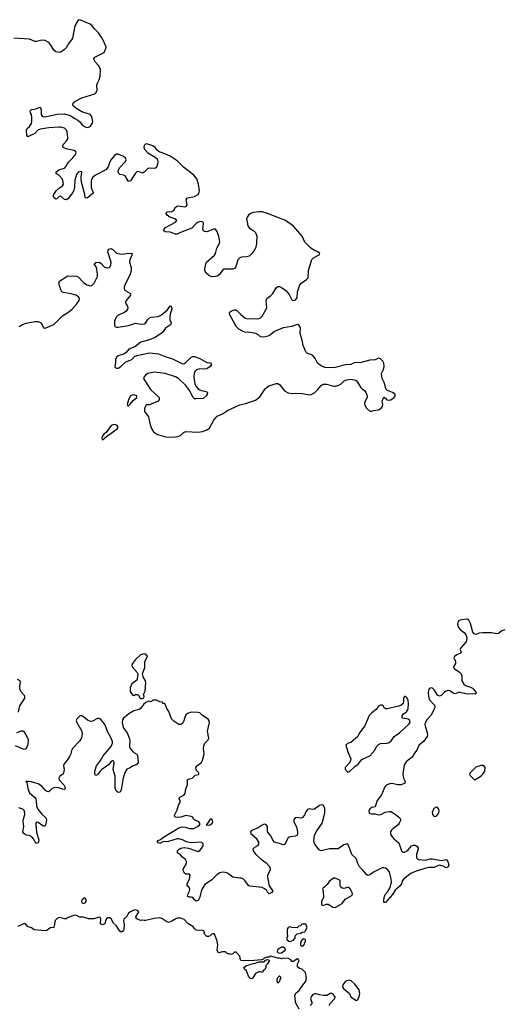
# Model space of a CAD drawing. Header units: inches. Extents: x 2396598 to 2566999, y 262085 to 451979.
# Tile 47 of 256: x 2472456 to 2478038, y 294884 to 306222. Entities that reach past the tile are written whole.
import ezdxf

# ---------------------------------------------------------------- set-up
doc = ezdxf.new("R2010")
doc.units = ezdxf.units.IN
doc.header["$MEASUREMENT"] = 0
doc.layers.add('C4279', color=7, linetype='Continuous')
doc.layers.add('C4370', color=7, linetype='Continuous')

msp = doc.modelspace()

# ---------------------------------------------------------------- linework, layer by layer
at = {"layer": 'C4279', "color": 5}
for points, elevation in [([(2478043, 299197), (2478010, 299184), (2477970, 299154), (2477950, 299151), (2477890, 299162), (2477830, 299160), (2477790, 299163), (2477750, 299159), (2477710, 299141), (2477690, 299149), (2477677, 299170), (2477649, 299270), (2477630, 299309), (2477610, 299319), (2477570, 299317), (2477531, 299309), (2477505, 299295), (2477498, 299262), (2477510, 299225), (2477530, 299201), (2477580, 299160), (2477599, 299130), (2477606, 299106), (2477601, 299070), (2477591, 299049), (2477536, 298990), (2477531, 298970), (2477542, 298930), (2477490, 298909), (2477464, 298890), (2477457, 298870), (2477476, 298836), (2477477, 298810), (2477453, 298770), (2477460, 298750), (2477520, 298710), (2477542, 298690), (2477548, 298668), (2477550, 298610), (2477570, 298572), (2477590, 298554), (2477650, 298538), (2477670, 298526), (2477686, 298510), (2477712, 298470), (2477710, 298458), (2477705, 298455), (2477670, 298458), (2477610, 298455), (2477530, 298474), (2477510, 298473), (2477470, 298460), (2477447, 298467), (2477410, 298493), (2477390, 298496), (2477370, 298491), (2477350, 298479), (2477310, 298442), (2477290, 298433), (2477270, 298444), (2477230, 298505), (2477210, 298525), (2477190, 298530), (2477178, 298522), (2477169, 298510), (2477161, 298479), (2477164, 298430), (2477178, 298390), (2477232, 298330), (2477239, 298310), (2477234, 298290), (2477190, 298210), (2477143, 298157), (2477129, 298130), (2477124, 298110), (2477125, 298090), (2477149, 298010), (2477152, 297990), (2477148, 297970), (2477110, 297915), (2477054, 297866), (2477032, 297810), (2477005, 297775), (2476977, 297730), (2476914, 297686), (2476897, 297663), (2476884, 297636), (2476872, 297570), (2476870, 297530), (2476877, 297490), (2476896, 297450), (2476891, 297430), (2476850, 297410), (2476810, 297410), (2476763, 297423), (2476730, 297426), (2476683, 297410), (2476662, 297390), (2476622, 297298), (2476575, 297230), (2476564, 297210), (2476550, 297158), (2476510, 297149), (2476490, 297136), (2476476, 297110), (2476482, 297090), (2476490, 297083), (2476510, 297078), (2476550, 297078), (2476590, 297067), (2476615, 297070), (2476664, 297096), (2476710, 297106), (2476730, 297103), (2476770, 297083), (2476835, 297030), (2476845, 297010), (2476828, 296970), (2476814, 296950), (2476757, 296910), (2476737, 296890), (2476726, 296870), (2476727, 296850), (2476736, 296830), (2476764, 296790), (2476822, 296742), (2476853, 296650), (2476870, 296638), (2476890, 296637), (2476910, 296647), (2476930, 296664), (2476970, 296708), (2476990, 296718), (2477010, 296715), (2477030, 296704), (2477044, 296684), (2477046, 296670), (2477027, 296613), (2477025, 296590), (2477027, 296570), (2477038, 296558), (2477050, 296550), (2477130, 296546), (2477182, 296558), (2477210, 296558), (2477310, 296539), (2477370, 296550), (2477387, 296530), (2477397, 296490), (2477390, 296468), (2477370, 296455), (2477335, 296475), (2477290, 296485), (2477270, 296480), (2477230, 296460), (2477170, 296460), (2477150, 296455), (2477023, 296417), (2476962, 296390), (2476881, 296330), (2476865, 296310), (2476852, 296270), (2476835, 296245), (2476782, 296198), (2476751, 296150), (2476670, 296055), (2476655, 296055), (2476650, 296058), (2476649, 296088), (2476658, 296130), (2476667, 296150), (2476697, 296183), (2476719, 296221), (2476739, 296290), (2476736, 296330), (2476720, 296390), (2476710, 296415), (2476690, 296442), (2476670, 296453), (2476650, 296457), (2476630, 296454), (2476530, 296406), (2476490, 296377), (2476470, 296369), (2476450, 296378), (2476410, 296430), (2476370, 296468), (2476350, 296507), (2476330, 296563), (2476282, 296610), (2476246, 296706), (2476231, 296731), (2476190, 296720), (2476124, 296676), (2476107, 296673), (2476025, 296675), (2475930, 296653), (2475910, 296661), (2475856, 296730), (2475847, 296750), (2475845, 296770), (2475853, 296830), (2475870, 296870), (2475939, 296970), (2475952, 297008), (2475971, 297090), (2475970, 297144), (2475950, 297176), (2475930, 297181), (2475910, 297173), (2475850, 297130), (2475830, 297126), (2475790, 297134), (2475770, 297129), (2475750, 297101), (2475736, 297064), (2475710, 297032), (2475690, 297027), (2475650, 297036), (2475628, 297030), (2475615, 297010), (2475614, 296990), (2475643, 296923), (2475656, 296870), (2475655, 296845), (2475648, 296830), (2475630, 296819), (2475570, 296814), (2475550, 296807), (2475510, 296726), (2475490, 296720), (2475450, 296738), (2475390, 296750), (2475373, 296773), (2475350, 296824), (2475312, 296870), (2475309, 296930), (2475290, 296954), (2475270, 296957), (2475250, 296949), (2475203, 296917), (2475136, 296890), (2475116, 296870), (2475120, 296850), (2475179, 296799), (2475206, 296750), (2475207, 296730), (2475193, 296710), (2475159, 296690), (2475142, 296670), (2475146, 296650), (2475176, 296610), (2475242, 296550), (2475294, 296514), (2475335, 296470), (2475341, 296450), (2475339, 296430), (2475310, 296370), (2475309, 296350), (2475330, 296250), (2475344, 296224), (2475371, 296190), (2475360, 296170), (2475330, 296158), (2475310, 296175), (2475297, 296197), (2475276, 296216), (2475250, 296228), (2475105, 296245), (2475090, 296252), (2475050, 296311), (2475030, 296328), (2475010, 296336), (2474990, 296335), (2474910, 296349), (2474850, 296393), (2474823, 296403), (2474790, 296406), (2474762, 296398), (2474730, 296381), (2474666, 296314), (2474590, 296264), (2474550, 296203), (2474530, 296120), (2474510, 296078), (2474490, 296071), (2474470, 296086), (2474450, 296114), (2474430, 296120), (2474410, 296118), (2474390, 296126), (2474393, 296150), (2474412, 296188), (2474416, 296210), (2474409, 296229), (2474383, 296250), (2474384, 296270), (2474410, 296330), (2474419, 296370), (2474410, 296384), (2474370, 296384), (2474350, 296399), (2474339, 296430), (2474342, 296450), (2474370, 296490), (2474378, 296510), (2474378, 296530), (2474367, 296550), (2474330, 296579), (2474307, 296607), (2474275, 296630), (2474275, 296650), (2474291, 296670), (2474310, 296683), (2474350, 296689), (2474401, 296681), (2474510, 296645), (2474530, 296654), (2474550, 296679), (2474568, 296710), (2474570, 296732), (2474550, 296752), (2474430, 296745), (2474377, 296757), (2474330, 296778), (2474290, 296790), (2474270, 296790), (2474170, 296760), (2474106, 296754), (2474070, 296737), (2474050, 296742), (2474040, 296750), (2474050, 296771), (2474077, 296783), (2474113, 296810), (2474290, 296917), (2474330, 296927), (2474363, 296923), (2474412, 296910), (2474462, 296910), (2474505, 296930), (2474529, 296950), (2474529, 296970), (2474515, 296990), (2474480, 297000), (2474458, 297018), (2474450, 297038), (2474430, 297048), (2474410, 297049), (2474370, 297060), (2474310, 297041), (2474270, 297035), (2474250, 297040), (2474238, 297050), (2474241, 297070), (2474270, 297125), (2474284, 297176), (2474305, 297210), (2474303, 297230), (2474294, 297250), (2474302, 297270), (2474346, 297294), (2474361, 297310), (2474370, 297365), (2474390, 297410), (2474388, 297472), (2474442, 297490), (2474478, 297522), (2474518, 297530), (2474519, 297550), (2474490, 297581), (2474484, 297610), (2474495, 297630), (2474550, 297670), (2474563, 297697), (2474580, 297770), (2474573, 297830), (2474578, 297862), (2474590, 297890), (2474625, 297930), (2474633, 297950), (2474620, 298030), (2474643, 298130), (2474638, 298150), (2474626, 298166), (2474561, 298210), (2474530, 298239), (2474510, 298245), (2474430, 298249), (2474390, 298232), (2474370, 298217), (2474356, 298190), (2474348, 298150), (2474330, 298119), (2474310, 298107), (2474287, 298107), (2474230, 298144), (2474203, 298170), (2474175, 298255), (2474149, 298290), (2474128, 298348), (2474106, 298350), (2474102, 298362), (2474070, 298368), (2474030, 298388), (2473990, 298388), (2473971, 298369), (2473945, 298375), (2473910, 298358), (2473883, 298337), (2473846, 298290), (2473830, 298279), (2473770, 298263), (2473711, 298230), (2473690, 298209), (2473650, 298181), (2473640, 298160), (2473635, 298130), (2473649, 298071), (2473695, 298010), (2473721, 297941), (2473725, 297910), (2473719, 297870), (2473721, 297850), (2473729, 297830), (2473750, 297803), (2473770, 297784), (2473806, 297766), (2473814, 297750), (2473820, 297670), (2473810, 297651), (2473798, 297642), (2473764, 297630), (2473730, 297606), (2473690, 297592), (2473675, 297570), (2473647, 297493), (2473626, 297354), (2473613, 297327), (2473590, 297323), (2473570, 297338), (2473554, 297370), (2473555, 297510), (2473534, 297590), (2473544, 297670), (2473533, 297690), (2473510, 297680), (2473479, 297641), (2473403, 297590), (2473381, 297570), (2473350, 297527), (2473330, 297519), (2473321, 297541), (2473320, 297570), (2473342, 297630), (2473385, 297690), (2473416, 297744), (2473510, 297852), (2473525, 297890), (2473524, 297910), (2473510, 297950), (2473466, 298026), (2473445, 298090), (2473430, 298116), (2473390, 298165), (2473370, 298177), (2473350, 298174), (2473295, 298145), (2473270, 298142), (2473236, 298156), (2473190, 298195), (2473170, 298207), (2473150, 298205), (2473114, 298170), (2473108, 298150), (2473114, 298130), (2473173, 298030), (2473175, 297995), (2473166, 297954), (2473145, 297915), (2473063, 297830), (2473052, 297808), (2473045, 297770), (2473030, 297738), (2473003, 297697), (2472964, 297650), (2472960, 297630), (2472968, 297590), (2472960, 297550), (2472947, 297530), (2472918, 297510), (2472905, 297490), (2472912, 297470), (2472963, 297410), (2472974, 297390), (2472979, 297370), (2472977, 297363), (2472970, 297358), (2472950, 297360), (2472890, 297380), (2472850, 297379), (2472829, 297370), (2472790, 297331), (2472770, 297333), (2472749, 297349), (2472710, 297398), (2472670, 297422), (2472590, 297446), (2472571, 297449), (2472546, 297446), (2472546, 297450), (2472530, 297455), (2472525, 297450), (2472538, 297438), (2472543, 297423), (2472549, 297370), (2472570, 297318), (2472627, 297270), (2472640, 297250), (2472647, 297227), (2472651, 297169), (2472664, 297130), (2472710, 297072), (2472755, 297030), (2472764, 297010), (2472753, 296947), (2472743, 296937), (2472730, 296937), (2472710, 296948), (2472670, 296978), (2472650, 296983), (2472642, 296970), (2472640, 296950), (2472648, 296868), (2472675, 296775), (2472670, 296742), (2472650, 296735), (2472630, 296758), (2472615, 296790), (2472594, 296814), (2472570, 296828), (2472532, 296832), (2472518, 296838), (2472502, 296850), (2472491, 296870), (2472505, 296930), (2472494, 296990), (2472498, 297022), (2472513, 297070), (2472510, 297111), (2472490, 297133), (2472446, 297146)], 20), ([(2472440, 298250), (2472459, 298321), (2472505, 298390), (2472514, 298410), (2472515, 298430), (2472510, 298439), (2472468, 298488), (2472456, 298516), (2472456, 298550), (2472465, 298590), (2472461, 298610), (2472430, 298624)], 20), ([(2472404, 297864), (2472490, 297826), (2472510, 297823), (2472530, 297829), (2472550, 297863), (2472558, 297910), (2472556, 297930), (2472550, 297950), (2472510, 298018), (2472490, 298030), (2472470, 298030), (2472418, 298010)], 20), ([(2475675, 294830), (2475641, 294890), (2475634, 294910), (2475624, 294990), (2475642, 295018), (2475676, 295044), (2475725, 295115), (2475753, 295147), (2475761, 295190), (2475748, 295250), (2475709, 295289), (2475678, 295298), (2475655, 295315), (2475655, 295350), (2475675, 295390), (2475663, 295403), (2475650, 295409), (2475610, 295378), (2475590, 295378), (2475577, 295397), (2475553, 295413), (2475490, 295417), (2475470, 295409), (2475450, 295415), (2475430, 295415), (2475350, 295438), (2475330, 295426), (2475310, 295426), (2475270, 295415), (2475258, 295402), (2475244, 295396), (2475110, 295385), (2475090, 295389), (2475030, 295385), (2475006, 295390), (2474998, 295398), (2474990, 295438), (2474950, 295486), (2474930, 295486), (2474910, 295466), (2474890, 295458), (2474870, 295466), (2474850, 295466), (2474827, 295487), (2474790, 295489), (2474750, 295478), (2474742, 295482), (2474729, 295509), (2474738, 295570), (2474732, 295610), (2474704, 295684), (2474695, 295695), (2474690, 295699), (2474670, 295692), (2474650, 295672), (2474630, 295665), (2474610, 295664), (2474590, 295689), (2474577, 295730), (2474550, 295738), (2474510, 295734), (2474490, 295737), (2474472, 295752), (2474450, 295782), (2474394, 295814), (2474350, 295860), (2474310, 295875), (2474270, 295875), (2474256, 295870), (2474210, 295842), (2474170, 295826), (2474150, 295833), (2474093, 295873), (2474070, 295879), (2474006, 295873), (2473909, 295849), (2473889, 295849), (2473870, 295855), (2473850, 295848), (2473802, 295870), (2473795, 295890), (2473829, 295950), (2473810, 295965), (2473790, 295973), (2473770, 295969), (2473731, 295950), (2473710, 295934), (2473690, 295895), (2473655, 295865), (2473651, 295849), (2473658, 295798), (2473656, 295750), (2473650, 295729), (2473630, 295717), (2473608, 295728), (2473570, 295789), (2473537, 295817), (2473510, 295869), (2473490, 295881), (2473470, 295879), (2473456, 295870), (2473445, 295850), (2473438, 295810), (2473410, 295801), (2473385, 295810), (2473389, 295869), (2473383, 295883), (2473370, 295889), (2473310, 295870), (2473250, 295870), (2473190, 295886), (2473150, 295889), (2473110, 295906), (2473090, 295909), (2473015, 295885), (2472991, 295870), (2472973, 295867), (2472917, 295883), (2472890, 295878), (2472866, 295850), (2472850, 295769), (2472810, 295764), (2472790, 295754), (2472770, 295735), (2472749, 295729), (2472623, 295743), (2472590, 295764), (2472555, 295775), (2472543, 295783), (2472528, 295808), (2472510, 295815), (2472470, 295795), (2472430, 295782)], 40), ([(2476026, 294870), (2476030, 294890), (2476084, 294950), (2476089, 294970), (2476070, 294995), (2476050, 295009), (2476032, 295008), (2475993, 294987), (2475950, 294987), (2475910, 294993), (2475870, 295006), (2475850, 295006), (2475827, 294993), (2475814, 294970), (2475807, 294947), (2475822, 294910), (2475822, 294890), (2475802, 294870)], 40)]:
    msp.add_lwpolyline(points, dxfattribs=dict(at, elevation=elevation))
for points, elevation in [([(2473890, 298922), (2473846, 298910), (2473790, 298854), (2473755, 298810), (2473747, 298790), (2473751, 298770), (2473807, 298707), (2473818, 298690), (2473817, 298677), (2473805, 298615), (2473746, 298574), (2473728, 298528), (2473728, 298488), (2473750, 298451), (2473770, 298442), (2473790, 298451), (2473814, 298450), (2473824, 298444), (2473842, 298410), (2473850, 298405), (2473870, 298405), (2473887, 298413), (2473888, 298430), (2473882, 298450), (2473902, 298490), (2473909, 298590), (2473905, 298610), (2473877, 298657), (2473872, 298690), (2473896, 298764), (2473899, 298830), (2473926, 298890), (2473910, 298918)], 20), ([(2476890, 298432), (2476887, 298430), (2476878, 298410), (2476878, 298370), (2476871, 298350), (2476850, 298330), (2476822, 298318), (2476690, 298286), (2476670, 298285), (2476656, 298296), (2476641, 298321), (2476630, 298330), (2476610, 298330), (2476590, 298316), (2476562, 298278), (2476510, 298240), (2476481, 298210), (2476430, 298090), (2476369, 298011), (2476350, 297969), (2476270, 297901), (2476231, 297889), (2476212, 297870), (2476237, 297790), (2476271, 297710), (2476268, 297690), (2476255, 297665), (2476205, 297610), (2476203, 297590), (2476230, 297561), (2476250, 297562), (2476316, 297624), (2476353, 297650), (2476398, 297702), (2476490, 297746), (2476546, 297810), (2476567, 297853), (2476586, 297874), (2476610, 297886), (2476690, 297893), (2476710, 297900), (2476737, 297923), (2476771, 297970), (2476831, 298009), (2476938, 298110), (2476952, 298130), (2476951, 298151), (2476930, 298167), (2476870, 298181), (2476862, 298190), (2476860, 298210), (2476875, 298230), (2476910, 298253), (2476924, 298270), (2476932, 298290), (2476936, 298344), (2476930, 298388), (2476910, 298420)], 20), ([(2477790, 297635), (2477770, 297635), (2477710, 297614), (2477645, 297550), (2477638, 297530), (2477642, 297522), (2477690, 297474), (2477710, 297472), (2477718, 297482), (2477730, 297487), (2477770, 297516), (2477790, 297536), (2477813, 297570), (2477819, 297610), (2477810, 297622)], 40), ([(2477250, 297156), (2477241, 297150), (2477224, 297130), (2477206, 297094), (2477211, 297070), (2477230, 297047), (2477250, 297051), (2477261, 297059), (2477278, 297082), (2477287, 297110), (2477284, 297130), (2477270, 297152)], 40), ([(2474670, 297018), (2474650, 297015), (2474617, 296963), (2474602, 296950), (2474630, 296947), (2474650, 296951), (2474673, 296970), (2474679, 296990)], 20), ([(2476090, 296335), (2476070, 296335), (2476020, 296300), (2475997, 296263), (2475970, 296238), (2475950, 296226), (2475945, 296210), (2475953, 296187), (2475954, 296110), (2475944, 296096), (2475934, 296070), (2475934, 296030), (2475950, 296022), (2475984, 296036), (2476010, 296036), (2476030, 296027), (2476063, 296003), (2476090, 296000), (2476170, 296047), (2476205, 296095), (2476269, 296130), (2476289, 296150), (2476285, 296170), (2476270, 296202), (2476250, 296229), (2476230, 296229), (2476190, 296217), (2476170, 296221), (2476155, 296235), (2476149, 296249), (2476149, 296310), (2476110, 296329)], 40), ([(2473190, 296107), (2473170, 296082), (2473166, 296070), (2473170, 296052), (2473190, 296044), (2473210, 296051), (2473220, 296070), (2473222, 296090), (2473210, 296106)], 40), ([(2475750, 295806), (2475710, 295806), (2475698, 295802), (2475693, 295787), (2475670, 295786), (2475650, 295766), (2475592, 295768), (2475570, 295775), (2475550, 295769), (2475536, 295750), (2475537, 295697), (2475542, 295670), (2475534, 295650), (2475534, 295630), (2475554, 295610), (2475570, 295606), (2475610, 295622), (2475628, 295650), (2475630, 295674), (2475650, 295694), (2475695, 295705), (2475710, 295714), (2475742, 295718), (2475766, 295770)], 40), ([(2475730, 295638), (2475710, 295628), (2475698, 295610), (2475692, 295590), (2475692, 295570), (2475710, 295552), (2475730, 295565), (2475748, 295610), (2475746, 295630)], 40), ([(2475490, 295542), (2475470, 295542), (2475425, 295510), (2475422, 295490), (2475430, 295482), (2475450, 295472), (2475470, 295478), (2475518, 295510), (2475508, 295530)], 40), ([(2475252, 295250), (2475230, 295258), (2475210, 295258), (2475170, 295238), (2475142, 295190), (2475130, 295178), (2475110, 295186), (2475090, 295209), (2475069, 295270), (2475046, 295290), (2475038, 295310), (2475069, 295331), (2475150, 295356), (2475170, 295358), (2475210, 295374), (2475270, 295374), (2475287, 295393), (2475310, 295402), (2475330, 295394), (2475332, 295390), (2475312, 295350), (2475292, 295330), (2475291, 295310), (2475282, 295290), (2475262, 295270)], 40), ([(2475430, 295129), (2475422, 295150), (2475422, 295170), (2475430, 295194), (2475448, 295212), (2475452, 295212), (2475462, 295190), (2475451, 295169), (2475450, 295148)], 40), ([(2476250, 295161), (2476224, 295156), (2476201, 295139), (2476178, 295110), (2476173, 295090), (2476177, 295077), (2476185, 295065), (2476254, 295010), (2476271, 294970), (2476330, 294927), (2476350, 294936), (2476366, 294974), (2476375, 295010), (2476365, 295050), (2476316, 295116), (2476275, 295155)], 40)]:
    msp.add_lwpolyline(points, close=True, dxfattribs=dict(at, elevation=elevation))
at = {"layer": 'C4370', "color": 5, "elevation": 20}
msp.add_lwpolyline([(2472451, 302689), (2472487, 302713), (2472530, 302727), (2472630, 302746), (2472670, 302748), (2472702, 302730), (2472730, 302675), (2472750, 302671), (2472850, 302714), (2472947, 302813), (2473011, 302850), (2473056, 302884), (2473115, 302950), (2473142, 302990), (2473144, 303010), (2473134, 303030), (2473104, 303050), (2473050, 303067), (2472962, 303082), (2472941, 303090), (2472928, 303110), (2472907, 303187), (2472916, 303210), (2473010, 303273), (2473110, 303268), (2473130, 303262), (2473190, 303197), (2473230, 303171), (2473270, 303159), (2473290, 303164), (2473312, 303190), (2473350, 303265), (2473353, 303287), (2473346, 303350), (2473336, 303376), (2473314, 303410), (2473332, 303428), (2473370, 303430), (2473390, 303418), (2473430, 303378), (2473450, 303367), (2473470, 303363), (2473490, 303370), (2473506, 303394), (2473511, 303429), (2473471, 303550), (2473475, 303570), (2473482, 303578), (2473510, 303586), (2473530, 303577), (2473570, 303535), (2473590, 303528), (2473630, 303521), (2473715, 303535), (2473751, 303530), (2473748, 303510), (2473724, 303456), (2473721, 303430), (2473738, 303370), (2473739, 303330), (2473727, 303293), (2473664, 303156), (2473658, 303130), (2473663, 303110), (2473670, 303103), (2473733, 303070), (2473732, 303050), (2473683, 302990), (2473676, 302970), (2473679, 302950), (2473693, 302930), (2473700, 302910), (2473697, 302890), (2473686, 302870), (2473664, 302850), (2473590, 302818), (2473570, 302802), (2473554, 302770), (2473549, 302750), (2473547, 302710), (2473551, 302690), (2473570, 302681), (2473590, 302683), (2473710, 302702), (2473790, 302726), (2473850, 302717), (2473890, 302719), (2473908, 302732), (2473931, 302770), (2473952, 302788), (2473970, 302795), (2474050, 302803), (2474090, 302822), (2474160, 302880), (2474190, 302926), (2474202, 302922), (2474210, 302890), (2474187, 302833), (2474184, 302810), (2474186, 302766), (2474200, 302730), (2474191, 302710), (2474136, 302670), (2474100, 302620), (2474016, 302564), (2473950, 302534), (2473851, 302510), (2473783, 302457), (2473711, 302430), (2473686, 302394), (2473664, 302376), (2473590, 302351), (2473570, 302337), (2473559, 302310), (2473560, 302270), (2473551, 302230), (2473557, 302217), (2473570, 302211), (2473590, 302210), (2473622, 302230), (2473677, 302283), (2473730, 302300), (2473746, 302310), (2473778, 302342), (2473805, 302355), (2473950, 302386), (2474054, 302374), (2474130, 302343), (2474217, 302317), (2474330, 302260), (2474350, 302262), (2474370, 302273), (2474430, 302335), (2474450, 302344), (2474470, 302344), (2474530, 302321), (2474610, 302276), (2474652, 302270), (2474661, 302261), (2474664, 302250), (2474650, 302230), (2474610, 302201), (2474590, 302197), (2474530, 302200), (2474493, 302190), (2474474, 302170), (2474465, 302150), (2474461, 302110), (2474468, 302050), (2474473, 302030), (2474490, 301998), (2474510, 301973), (2474530, 301959), (2474550, 301951), (2474586, 301946), (2474610, 301938), (2474618, 301930), (2474616, 301910), (2474605, 301890), (2474570, 301859), (2474490, 301856), (2474470, 301858), (2474463, 301863), (2474450, 301877), (2474416, 301950), (2474370, 302011), (2474290, 302088), (2474250, 302108), (2474130, 302150), (2474010, 302165), (2473931, 302150), (2473903, 302130), (2473888, 302110), (2473883, 302090), (2473892, 302070), (2473963, 301963), (2474061, 301870), (2474064, 301850), (2474051, 301830), (2473950, 301789), (2473912, 301788), (2473892, 301748), (2473892, 301710), (2473910, 301692), (2473939, 301650), (2473958, 301558), (2473975, 301515), (2473998, 301478), (2474044, 301444), (2474150, 301414), (2474250, 301418), (2474278, 301422), (2474307, 301433), (2474344, 301470), (2474370, 301480), (2474510, 301473), (2474561, 301479), (2474605, 301495), (2474641, 301519), (2474690, 301610), (2474730, 301655), (2474790, 301684), (2474850, 301721), (2474990, 301787), (2475057, 301803), (2475170, 301842), (2475220, 301880), (2475284, 301970), (2475310, 301994), (2475330, 302005), (2475410, 302032), (2475430, 302032), (2475450, 302022), (2475506, 301950), (2475550, 301926), (2475590, 301918), (2475630, 301921), (2475710, 301918), (2475796, 301904), (2475814, 301906), (2475850, 301925), (2475890, 301962), (2475929, 302011), (2475950, 302024), (2475990, 302024), (2476070, 302003), (2476090, 302003), (2476130, 302012), (2476157, 302030), (2476195, 302065), (2476223, 302077), (2476270, 302083), (2476310, 302075), (2476330, 302066), (2476348, 302050), (2476382, 301990), (2476402, 301970), (2476430, 301950), (2476443, 301930), (2476458, 301890), (2476458, 301870), (2476427, 301813), (2476426, 301790), (2476450, 301748), (2476490, 301713), (2476510, 301715), (2476530, 301723), (2476590, 301729), (2476618, 301750), (2476634, 301770), (2476637, 301790), (2476630, 301830), (2476650, 301876), (2476670, 301863), (2476685, 301845), (2476710, 301840), (2476730, 301845), (2476768, 301870), (2476781, 301890), (2476780, 301910), (2476749, 301930), (2476691, 301951), (2476673, 301973), (2476658, 302038), (2476630, 302089), (2476627, 302113), (2476625, 302150), (2476646, 302194), (2476653, 302230), (2476650, 302266), (2476639, 302290), (2476610, 302316), (2476590, 302324), (2476550, 302304), (2476490, 302301), (2476390, 302275), (2476310, 302272), (2476269, 302251), (2476210, 302246), (2476090, 302219), (2476030, 302212), (2475970, 302218), (2475930, 302237), (2475887, 302267), (2475861, 302321), (2475834, 302354), (2475808, 302368), (2475770, 302378), (2475750, 302396), (2475720, 302470), (2475711, 302531), (2475688, 302610), (2475689, 302670), (2475683, 302690), (2475670, 302708), (2475650, 302711), (2475592, 302688), (2475490, 302673), (2475390, 302633), (2475330, 302582), (2475266, 302566), (2475231, 302571), (2475210, 302591), (2475175, 302610), (2475110, 302620), (2475050, 302623), (2475030, 302630), (2474978, 302658), (2474948, 302688), (2474872, 302830), (2474871, 302850), (2474880, 302860), (2474895, 302870), (2474930, 302883), (2474950, 302880), (2474998, 302830), (2475049, 302790), (2475070, 302782), (2475183, 302777), (2475210, 302780), (2475230, 302790), (2475250, 302810), (2475296, 302890), (2475301, 302910), (2475295, 302985), (2475303, 303010), (2475350, 303046), (2475370, 303070), (2475410, 303134), (2475430, 303149), (2475450, 303148), (2475470, 303138), (2475522, 303102), (2475559, 303059), (2475590, 302997), (2475610, 302989), (2475630, 302993), (2475650, 303018), (2475656, 303090), (2475682, 303170), (2475698, 303190), (2475760, 303230), (2475778, 303250), (2475784, 303336), (2475819, 303461), (2475840, 303480), (2475906, 303514), (2475913, 303530), (2475889, 303550), (2475861, 303561), (2475822, 303582), (2475800, 303600), (2475740, 303660), (2475708, 303730), (2475610, 303843), (2475516, 303910), (2475310, 303990), (2475250, 304008), (2475211, 304009), (2475150, 304002), (2475115, 303990), (2475090, 303973), (2475075, 303950), (2475070, 303930), (2475074, 303890), (2475085, 303850), (2475102, 303822), (2475151, 303791), (2475170, 303772), (2475187, 303730), (2475185, 303650), (2475177, 303603), (2475164, 303576), (2475131, 303530), (2475099, 303501), (2475070, 303492), (2475011, 303489), (2474990, 303481), (2474970, 303456), (2474944, 303376), (2474930, 303356), (2474910, 303351), (2474810, 303350), (2474790, 303338), (2474756, 303290), (2474730, 303270), (2474710, 303264), (2474670, 303262), (2474635, 303275), (2474604, 303304), (2474590, 303330), (2474590, 303350), (2474600, 303410), (2474609, 303430), (2474700, 303510), (2474711, 303530), (2474727, 303593), (2474758, 303650), (2474762, 303670), (2474750, 303726), (2474730, 303784), (2474710, 303809), (2474690, 303812), (2474610, 303780), (2474583, 303783), (2474572, 303792), (2474565, 303810), (2474573, 303870), (2474570, 303890), (2474550, 303900), (2474513, 303890), (2474490, 303875), (2474438, 303822), (2474307, 303770), (2474270, 303751), (2474250, 303752), (2474190, 303775), (2474130, 303778), (2474116, 303790), (2474119, 303810), (2474136, 303830), (2474251, 303890), (2474266, 303910), (2474242, 303930), (2474184, 303950), (2474153, 303970), (2474143, 303990), (2474150, 304008), (2474210, 304013), (2474230, 304030), (2474250, 304062), (2474270, 304076), (2474290, 304080), (2474350, 304068), (2474375, 304070), (2474383, 304090), (2474372, 304148), (2474379, 304161), (2474390, 304171), (2474470, 304186), (2474510, 304210), (2474518, 304222), (2474526, 304250), (2474516, 304330), (2474495, 304390), (2474462, 304430), (2474344, 304524), (2474270, 304596), (2474190, 304649), (2474110, 304686), (2474062, 304702), (2474040, 304720), (2474016, 304750), (2473990, 304768), (2473930, 304790), (2473910, 304792), (2473890, 304775), (2473887, 304750), (2473893, 304730), (2473930, 304690), (2474018, 304638), (2474039, 304619), (2474045, 304590), (2474042, 304558), (2474036, 304530), (2474025, 304515), (2474010, 304509), (2473950, 304513), (2473931, 304509), (2473890, 304466), (2473870, 304456), (2473830, 304472), (2473810, 304473), (2473790, 304454), (2473733, 304367), (2473710, 304360), (2473670, 304423), (2473651, 304431), (2473610, 304439), (2473596, 304450), (2473590, 304470), (2473592, 304490), (2473605, 304515), (2473676, 304590), (2473683, 304610), (2473673, 304630), (2473645, 304650), (2473590, 304673), (2473570, 304672), (2473550, 304662), (2473510, 304613), (2473490, 304576), (2473473, 304527), (2473446, 304494), (2473329, 304430), (2473299, 304410), (2473290, 304399), (2473280, 304370), (2473277, 304290), (2473285, 304265), (2473306, 304230), (2473250, 304179), (2473230, 304166), (2473210, 304170), (2473205, 304210), (2473167, 304350), (2473165, 304410), (2473172, 304472), (2473156, 304476), (2473130, 304465), (2473110, 304440), (2473090, 304375), (2473086, 304290), (2473080, 304260), (2473066, 304234), (2473010, 304161), (2472990, 304147), (2472970, 304152), (2472930, 304190), (2472910, 304186), (2472882, 304158), (2472870, 304154), (2472850, 304174), (2472843, 304190), (2472849, 304210), (2472875, 304250), (2472902, 304278), (2472950, 304308), (2472959, 304330), (2472954, 304370), (2472944, 304390), (2472910, 304428), (2472877, 304450), (2472876, 304470), (2472907, 304493), (2472970, 304512), (2472990, 304535), (2473018, 304582), (2473068, 304630), (2473090, 304659), (2473105, 304690), (2473102, 304702), (2473093, 304713), (2472994, 304734), (2472957, 304750), (2472952, 304770), (2472962, 304790), (2472998, 304830), (2473010, 304850), (2473011, 304869), (2473004, 304930), (2472996, 304950), (2472970, 304972), (2472930, 304984), (2472910, 304985), (2472790, 304976), (2472690, 304963), (2472665, 304950), (2472630, 304910), (2472579, 304890), (2472550, 304873), (2472538, 304890), (2472533, 304950), (2472541, 304970), (2472570, 304993), (2472590, 305028), (2472596, 305050), (2472597, 305097), (2472590, 305130), (2472581, 305150), (2472578, 305170), (2472582, 305178), (2472592, 305188), (2472643, 305197), (2472690, 305215), (2472696, 305210), (2472704, 305184), (2472703, 305130), (2472713, 305110), (2472730, 305103), (2472766, 305106), (2472886, 305134), (2472970, 305138), (2473038, 305118), (2473090, 305083), (2473125, 305065), (2473147, 305047), (2473177, 305010), (2473210, 304987), (2473230, 304982), (2473250, 304983), (2473270, 304997), (2473293, 305030), (2473297, 305050), (2473291, 305090), (2473283, 305110), (2473270, 305125), (2473254, 305134), (2473170, 305163), (2473103, 305203), (2473073, 305230), (2473068, 305250), (2473076, 305270), (2473090, 305282), (2473170, 305323), (2473321, 305370), (2473338, 305382), (2473347, 305410), (2473346, 305470), (2473351, 305490), (2473371, 305530), (2473382, 305570), (2473387, 305650), (2473369, 305689), (2473322, 305742), (2473308, 305770), (2473320, 305790), (2473430, 305846), (2473449, 305890), (2473450, 305910), (2473410, 306001), (2473363, 306070), (2473316, 306116), (2473290, 306151), (2473266, 306170), (2473150, 306222), (2473130, 306217), (2473090, 306150), (2473063, 306010), (2473054, 305990), (2473021, 305950), (2472990, 305898), (2472970, 305878), (2472930, 305850), (2472910, 305845), (2472870, 305854), (2472850, 305870), (2472810, 305938), (2472790, 305958), (2472750, 305984), (2472710, 305988), (2472650, 305970), (2472630, 305972), (2472570, 305998), (2472390, 306010)], dxfattribs=at)
for points in [[(2473770, 301902), (2473750, 301899), (2473730, 301888), (2473710, 301846), (2473694, 301790), (2473698, 301778), (2473710, 301774), (2473730, 301794), (2473761, 301839), (2473806, 301870), (2473806, 301890)], [(2473550, 301560), (2473530, 301558), (2473510, 301549), (2473451, 301469), (2473430, 301454), (2473410, 301428), (2473403, 301410), (2473405, 301390), (2473410, 301385), (2473456, 301424), (2473579, 301510), (2473589, 301530), (2473579, 301550)]]:
    msp.add_lwpolyline(points, close=True, dxfattribs=at)

doc.saveas('drawing.dxf')
